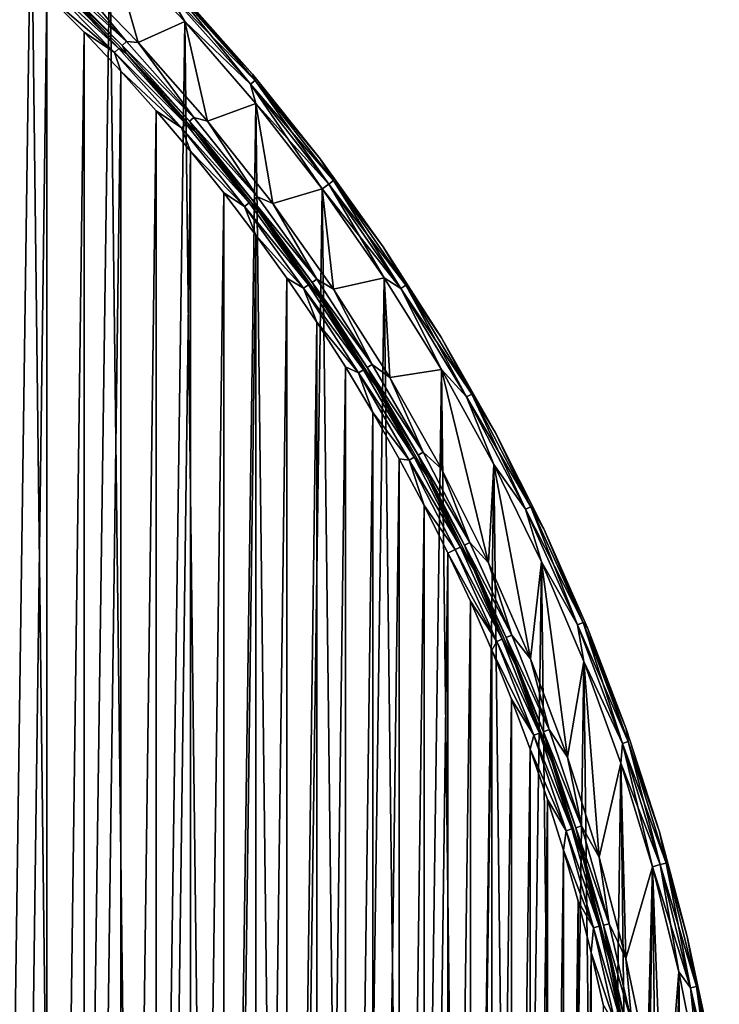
# Model space of a CAD drawing. Header units: millimetres. Extents: x -65 to 65, y -68 to 87.
# Tile 193 of 196: x 43 to 64, y 36 to 66. Entities that reach past the tile are written whole.
import ezdxf

# ---------------------------------------------------------------- set-up
doc = ezdxf.new("R2010")
doc.units = ezdxf.units.MM
doc.header["$LTSCALE"] = 65.185185
for name, color, linetype in [('538', 7, 'CONTINUOUS'), ('539', 7, 'CONTINUOUS'), ('680', 7, 'CONTINUOUS'), ('681', 7, 'CONTINUOUS'), ('682', 7, 'CONTINUOUS'), ('685', 7, 'CONTINUOUS'), ('686', 7, 'CONTINUOUS'), ('700', 7, 'CONTINUOUS'), ('701', 7, 'CONTINUOUS')]:
    doc.layers.add(name, color=color, linetype=linetype)

msp = doc.modelspace()

# ---------------------------------------------------------------- linework, layer by layer
at = {"layer": '538', "linetype": 'CONTINUOUS'}
for points in [[(43.989, 67.6, 75), (45.376, 68.34, 75), (46.251, 65.277, 75), (43.989, 67.6, 75)], [(45.376, 68.34, 75), (47.693, 65.924, 75), (46.251, 65.277, 75), (45.376, 68.34, 75)], [(46.251, 65.277, 75), (47.693, 65.924, 75), (48.391, 62.84, 75), (46.251, 65.277, 75)], [(47.693, 65.924, 75), (49.881, 63.392, 75), (48.391, 62.84, 75), (47.693, 65.924, 75)], [(48.391, 62.84, 75), (49.881, 63.392, 75), (50.402, 60.297, 75), (48.391, 62.84, 75)], [(49.881, 63.392, 75), (51.935, 60.749, 75), (50.402, 60.297, 75), (49.881, 63.392, 75)], [(50.402, 60.297, 75), (51.935, 60.749, 75), (52.28, 57.654, 75), (50.402, 60.297, 75)], [(51.935, 60.749, 75), (53.849, 58.003, 75), (52.28, 57.654, 75), (51.935, 60.749, 75)], [(52.28, 57.654, 75), (53.849, 58.003, 75), (54.02, 54.917, 75), (52.28, 57.654, 75)], [(53.849, 58.003, 75), (55.619, 55.162, 75), (54.02, 54.917, 75), (53.849, 58.003, 75)], [(54.02, 54.917, 75), (55.619, 55.162, 75), (55.616, 52.095, 75), (54.02, 54.917, 75)], [(55.616, 52.095, 75), (55.619, 55.162, 75), (57.065, 49.194, 75), (55.616, 52.095, 75)], [(55.619, 55.162, 75), (57.238, 52.233, 75), (57.065, 49.194, 75), (55.619, 55.162, 75)], [(57.065, 49.194, 75), (57.238, 52.233, 75), (58.363, 46.222, 75), (57.065, 49.194, 75)], [(57.238, 52.233, 75), (58.703, 49.224, 75), (58.363, 46.222, 75), (57.238, 52.233, 75)], [(58.363, 46.222, 75), (58.703, 49.224, 75), (59.506, 43.188, 75), (58.363, 46.222, 75)], [(58.703, 49.224, 75), (60.011, 46.142, 75), (59.506, 43.188, 75), (58.703, 49.224, 75)], [(59.506, 43.188, 75), (60.011, 46.142, 75), (60.492, 40.099, 75), (59.506, 43.188, 75)], [(60.011, 46.142, 75), (61.156, 42.998, 75), (60.492, 40.099, 75), (60.011, 46.142, 75)], [(60.492, 40.099, 75), (61.156, 42.998, 75), (61.317, 36.963, 75), (60.492, 40.099, 75)], [(61.156, 42.998, 75), (62.137, 39.797, 75), (61.317, 36.963, 75), (61.156, 42.998, 75)], [(61.317, 36.963, 75), (62.137, 39.797, 75), (61.98, 33.789, 75), (61.317, 36.963, 75)], [(61.98, 33.789, 75), (62.137, 39.797, 75), (62.479, 30.585, 75), (61.98, 33.789, 75)], [(62.137, 39.797, 75), (62.951, 36.551, 75), (62.479, 30.585, 75), (62.137, 39.797, 75)], [(62.479, 30.585, 75), (62.951, 36.551, 75), (62.812, 27.36, 75), (62.479, 30.585, 75)], [(62.812, 27.36, 75), (62.951, 36.551, 75), (62.979, 24.121, 75), (62.812, 27.36, 75)], [(62.951, 36.551, 75), (63.595, 33.266, 75), (62.979, 24.121, 75), (62.951, 36.551, 75)]]:
    msp.add_3dface(points, dxfattribs=at)
at = {"layer": '539', "linetype": 'CONTINUOUS'}
for points in [[(42.937, 70.632, 87.5), (40.382, 72.795, 87.5), (41.578, -26.81, 87.5), (42.937, 70.632, 87.5)], [(44.08, -24.587, 87.5), (42.937, 70.632, 87.5), (41.578, -26.81, 87.5), (44.08, -24.587, 87.5)], [(45.376, 68.34, 87.5), (42.937, 70.632, 87.5), (44.08, -24.587, 87.5), (45.376, 68.34, 87.5)], [(46.463, -22.237, 87.5), (45.376, 68.34, 87.5), (44.08, -24.587, 87.5), (46.463, -22.237, 87.5)], [(47.693, 65.924, 87.5), (45.376, 68.34, 87.5), (46.463, -22.237, 87.5), (47.693, 65.924, 87.5)], [(48.722, -19.767, 87.5), (47.693, 65.924, 87.5), (46.463, -22.237, 87.5), (48.722, -19.767, 87.5)], [(49.881, 63.392, 87.5), (47.693, 65.924, 87.5), (48.722, -19.767, 87.5), (49.881, 63.392, 87.5)], [(50.848, -17.182, 87.5), (49.881, 63.392, 87.5), (48.722, -19.767, 87.5), (50.848, -17.182, 87.5)], [(51.935, 60.749, 87.5), (49.881, 63.392, 87.5), (50.848, -17.182, 87.5), (51.935, 60.749, 87.5)], [(52.839, -14.491, 87.5), (51.935, 60.749, 87.5), (50.848, -17.182, 87.5), (52.839, -14.491, 87.5)], [(53.849, 58.003, 87.5), (51.935, 60.749, 87.5), (52.839, -14.491, 87.5), (53.849, 58.003, 87.5)], [(54.686, -11.7, 87.5), (53.849, 58.003, 87.5), (52.839, -14.491, 87.5), (54.686, -11.7, 87.5)], [(55.619, 55.162, 87.5), (53.849, 58.003, 87.5), (54.686, -11.7, 87.5), (55.619, 55.162, 87.5)], [(56.387, -8.817, 87.5), (55.619, 55.162, 87.5), (54.686, -11.7, 87.5), (56.387, -8.817, 87.5)], [(57.238, 52.233, 87.5), (55.619, 55.162, 87.5), (56.387, -8.817, 87.5), (57.238, 52.233, 87.5)], [(57.936, -5.85, 87.5), (57.238, 52.233, 87.5), (56.387, -8.817, 87.5), (57.936, -5.85, 87.5)], [(58.703, 49.224, 87.5), (57.238, 52.233, 87.5), (57.936, -5.85, 87.5), (58.703, 49.224, 87.5)], [(59.328, -2.806, 87.5), (58.703, 49.224, 87.5), (57.936, -5.85, 87.5), (59.328, -2.806, 87.5)], [(60.011, 46.142, 87.5), (58.703, 49.224, 87.5), (59.328, -2.806, 87.5), (60.011, 46.142, 87.5)], [(60.561, 0.305, 87.5), (60.011, 46.142, 87.5), (59.328, -2.806, 87.5), (60.561, 0.305, 87.5)], [(61.156, 42.998, 87.5), (60.011, 46.142, 87.5), (60.561, 0.305, 87.5), (61.156, 42.998, 87.5)], [(61.631, 3.477, 87.5), (61.156, 42.998, 87.5), (60.561, 0.305, 87.5), (61.631, 3.477, 87.5)], [(62.137, 39.797, 87.5), (61.156, 42.998, 87.5), (61.631, 3.477, 87.5), (62.137, 39.797, 87.5)], [(62.535, 6.7, 87.5), (62.137, 39.797, 87.5), (61.631, 3.477, 87.5), (62.535, 6.7, 87.5)], [(62.951, 36.551, 87.5), (62.137, 39.797, 87.5), (62.535, 6.7, 87.5), (62.951, 36.551, 87.5)], [(63.27, 9.965, 87.5), (62.951, 36.551, 87.5), (62.535, 6.7, 87.5), (63.27, 9.965, 87.5)], [(63.595, 33.266, 87.5), (62.951, 36.551, 87.5), (63.27, 9.965, 87.5), (63.595, 33.266, 87.5)]]:
    msp.add_3dface(points, dxfattribs=at)
at = {"layer": '680', "linetype": 'CONTINUOUS'}
for points in [[(43.425, 66.753, 85), (42.237, -22.887, 85), (42.237, 67.887, 85), (43.425, 66.753, 85)], [(43.425, -21.753, 85), (42.237, -22.887, 85), (43.425, 66.753, 85), (43.425, -21.753, 85)], [(44.582, 65.587, 85), (43.425, -21.753, 85), (43.425, 66.753, 85), (44.582, 65.587, 85)], [(44.582, -20.587, 85), (43.425, -21.753, 85), (44.582, 65.587, 85), (44.582, -20.587, 85)], [(45.708, 64.391, 85), (44.582, -20.587, 85), (44.582, 65.587, 85), (45.708, 64.391, 85)], [(45.708, -19.391, 85), (44.582, -20.587, 85), (45.708, 64.391, 85), (45.708, -19.391, 85)], [(46.801, 63.165, 85), (45.708, -19.391, 85), (45.708, 64.391, 85), (46.801, 63.165, 85)], [(46.801, -18.165, 85), (45.708, -19.391, 85), (46.801, 63.165, 85), (46.801, -18.165, 85)], [(47.862, 61.911, 85), (46.801, -18.165, 85), (46.801, 63.165, 85), (47.862, 61.911, 85)], [(47.862, -16.911, 85), (46.801, -18.165, 85), (47.862, 61.911, 85), (47.862, -16.911, 85)], [(48.889, 60.629, 85), (47.862, -16.911, 85), (47.862, 61.911, 85), (48.889, 60.629, 85)], [(48.889, -15.629, 85), (47.862, -16.911, 85), (48.889, 60.629, 85), (48.889, -15.629, 85)], [(49.882, 59.321, 85), (48.889, -15.629, 85), (48.889, 60.629, 85), (49.882, 59.321, 85)], [(49.882, -14.321, 85), (48.889, -15.629, 85), (49.882, 59.321, 85), (49.882, -14.321, 85)], [(50.84, 57.986, 85), (49.882, -14.321, 85), (49.882, 59.321, 85), (50.84, 57.986, 85)], [(50.84, -12.986, 85), (49.882, -14.321, 85), (50.84, 57.986, 85), (50.84, -12.986, 85)], [(51.762, 56.627, 85), (50.84, -12.986, 85), (50.84, 57.986, 85), (51.762, 56.627, 85)], [(51.763, -11.627, 85), (50.84, -12.986, 85), (51.762, 56.627, 85), (51.763, -11.627, 85)], [(52.648, 55.244, 85), (51.763, -11.627, 85), (51.762, 56.627, 85), (52.648, 55.244, 85)], [(52.648, -10.244, 85), (51.763, -11.627, 85), (52.648, 55.244, 85), (52.648, -10.244, 85)], [(53.497, 53.837, 85), (52.648, -10.244, 85), (52.648, 55.244, 85), (53.497, 53.837, 85)], [(53.497, -8.837, 85), (52.648, -10.244, 85), (53.497, 53.837, 85), (53.497, -8.837, 85)], [(54.309, 52.409, 85), (53.497, -8.837, 85), (53.497, 53.837, 85), (54.309, 52.409, 85)], [(54.309, -7.409, 85), (53.497, -8.837, 85), (54.309, 52.409, 85), (54.309, -7.409, 85)], [(55.082, 50.96, 85), (54.309, -7.409, 85), (54.309, 52.409, 85), (55.082, 50.96, 85)], [(55.082, -5.96, 85), (54.309, -7.409, 85), (55.082, 50.96, 85), (55.082, -5.96, 85)], [(55.817, 49.491, 85), (55.082, -5.96, 85), (55.082, 50.96, 85), (55.817, 49.491, 85)], [(55.817, -4.491, 85), (55.082, -5.96, 85), (55.817, 49.491, 85), (55.817, -4.491, 85)], [(56.512, 48.003, 85), (55.817, -4.491, 85), (55.817, 49.491, 85), (56.512, 48.003, 85)], [(56.512, -3.003, 85), (55.817, -4.491, 85), (56.512, 48.003, 85), (56.512, -3.003, 85)], [(57.168, 46.497, 85), (56.512, -3.003, 85), (56.512, 48.003, 85), (57.168, 46.497, 85)], [(57.168, -1.497, 85), (56.512, -3.003, 85), (57.168, 46.497, 85), (57.168, -1.497, 85)], [(57.784, 44.974, 85), (57.168, -1.497, 85), (57.168, 46.497, 85), (57.784, 44.974, 85)], [(57.784, 0.026, 85), (57.168, -1.497, 85), (57.784, 44.974, 85), (57.784, 0.026, 85)], [(58.359, 43.435, 85), (57.784, 0.026, 85), (57.784, 44.974, 85), (58.359, 43.435, 85)], [(58.359, 1.565, 85), (57.784, 0.026, 85), (58.359, 43.435, 85), (58.359, 1.565, 85)], [(58.893, 41.882, 85), (58.359, 1.565, 85), (58.359, 43.435, 85), (58.893, 41.882, 85)], [(58.893, 3.118, 85), (58.359, 1.565, 85), (58.893, 41.882, 85), (58.893, 3.118, 85)], [(59.385, 40.315, 85), (58.893, 3.118, 85), (58.893, 41.882, 85), (59.385, 40.315, 85)], [(59.386, 4.685, 85), (58.893, 3.118, 85), (59.385, 40.315, 85), (59.386, 4.685, 85)], [(59.837, 38.735, 85), (59.386, 4.685, 85), (59.385, 40.315, 85), (59.837, 38.735, 85)], [(59.837, 6.265, 85), (59.386, 4.685, 85), (59.837, 38.735, 85), (59.837, 6.265, 85)], [(60.246, 37.144, 85), (59.837, 6.265, 85), (59.837, 38.735, 85), (60.246, 37.144, 85)], [(60.246, 7.856, 85), (59.837, 6.265, 85), (60.246, 37.144, 85), (60.246, 7.856, 85)], [(60.613, 35.543, 85), (60.246, 7.856, 85), (60.246, 37.144, 85), (60.613, 35.543, 85)]]:
    msp.add_3dface(points, dxfattribs=at)
at = {"layer": '681', "linetype": 'CONTINUOUS'}
for points in [[(47.567, 66.798, 87), (49.783, 64.293, 87), (47.567, 66.798, 75.5), (47.567, 66.798, 87)], [(47.567, 66.798, 75.5), (49.783, 64.293, 87), (49.783, 64.293, 75.5), (47.567, 66.798, 75.5)], [(49.783, 64.293, 87), (51.867, 61.676, 87), (49.783, 64.293, 75.5), (49.783, 64.293, 87)], [(49.783, 64.293, 75.5), (51.867, 61.676, 87), (51.867, 61.676, 75.5), (49.783, 64.293, 75.5)], [(51.867, 61.676, 87), (53.814, 58.956, 87), (51.867, 61.676, 75.5), (51.867, 61.676, 87)], [(51.867, 61.676, 75.5), (53.814, 58.956, 87), (53.814, 58.956, 75.5), (51.867, 61.676, 75.5)], [(53.814, 58.956, 87), (55.618, 56.14, 87), (53.814, 58.956, 75.5), (53.814, 58.956, 87)], [(53.814, 58.956, 75.5), (55.618, 56.14, 87), (55.618, 56.14, 75.5), (53.814, 58.956, 75.5)], [(55.618, 56.14, 87), (57.275, 53.234, 87), (55.618, 56.14, 75.5), (55.618, 56.14, 87)], [(55.618, 56.14, 75.5), (57.275, 53.234, 87), (57.275, 53.234, 75.5), (55.618, 56.14, 75.5)], [(57.275, 53.234, 87), (58.78, 50.247, 87), (57.275, 53.234, 75.5), (57.275, 53.234, 87)], [(57.275, 53.234, 75.5), (58.78, 50.247, 87), (58.78, 50.247, 75.5), (57.275, 53.234, 75.5)], [(58.78, 50.247, 87), (60.13, 47.186, 87), (58.78, 50.247, 75.5), (58.78, 50.247, 87)], [(58.78, 50.247, 75.5), (60.13, 47.186, 87), (60.13, 47.186, 75.5), (58.78, 50.247, 75.5)], [(60.13, 47.186, 87), (61.32, 44.06, 87), (60.13, 47.186, 75.5), (60.13, 47.186, 87)], [(60.13, 47.186, 75.5), (61.32, 44.06, 87), (61.32, 44.06, 75.5), (60.13, 47.186, 75.5)], [(61.32, 44.06, 87), (62.348, 40.877, 87), (61.32, 44.06, 75.5), (61.32, 44.06, 87)], [(61.32, 44.06, 75.5), (62.348, 40.877, 87), (62.348, 40.877, 75.5), (61.32, 44.06, 75.5)], [(62.348, 40.877, 87), (63.211, 37.645, 87), (62.348, 40.877, 75.5), (62.348, 40.877, 87)], [(62.348, 40.877, 75.5), (63.211, 37.645, 87), (63.211, 37.645, 75.5), (62.348, 40.877, 75.5)], [(63.211, 37.645, 87), (63.906, 34.374, 87), (63.211, 37.645, 75.5), (63.211, 37.645, 87)], [(63.211, 37.645, 75.5), (63.906, 34.374, 87), (63.906, 34.374, 75.5), (63.211, 37.645, 75.5)]]:
    msp.add_3dface(points, dxfattribs=at)
at = {"layer": '682', "linetype": 'CONTINUOUS'}
for points in [[(45.884, 64.937, 84.5), (43.64, 67.242, 84.5), (45.884, 64.937, 75.5), (45.884, 64.937, 84.5)], [(45.884, 64.937, 75.5), (43.64, 67.242, 84.5), (43.64, 67.242, 75.5), (45.884, 64.937, 75.5)], [(48.007, 62.52, 84.5), (45.884, 64.937, 84.5), (48.007, 62.52, 75.5), (48.007, 62.52, 84.5)], [(48.007, 62.52, 75.5), (45.884, 64.937, 84.5), (45.884, 64.937, 75.5), (48.007, 62.52, 75.5)], [(50.002, 59.997, 84.5), (48.007, 62.52, 84.5), (50.002, 59.997, 75.5), (50.002, 59.997, 84.5)], [(50.002, 59.997, 75.5), (48.007, 62.52, 84.5), (48.007, 62.52, 75.5), (50.002, 59.997, 75.5)], [(51.865, 57.375, 84.5), (50.002, 59.997, 84.5), (51.865, 57.375, 75.5), (51.865, 57.375, 84.5)], [(51.865, 57.375, 75.5), (50.002, 59.997, 84.5), (50.002, 59.997, 75.5), (51.865, 57.375, 75.5)], [(53.591, 54.66, 84.5), (51.865, 57.375, 84.5), (53.591, 54.66, 75.5), (53.591, 54.66, 84.5)], [(53.591, 54.66, 75.5), (51.865, 57.375, 84.5), (51.865, 57.375, 75.5), (53.591, 54.66, 75.5)], [(55.175, 51.86, 84.5), (53.591, 54.66, 84.5), (55.175, 51.86, 75.5), (55.175, 51.86, 84.5)], [(55.175, 51.86, 75.5), (53.591, 54.66, 84.5), (53.591, 54.66, 75.5), (55.175, 51.86, 75.5)], [(56.612, 48.982, 84.5), (55.175, 51.86, 84.5), (56.612, 48.982, 75.5), (56.612, 48.982, 84.5)], [(56.612, 48.982, 75.5), (55.175, 51.86, 84.5), (55.175, 51.86, 75.5), (56.612, 48.982, 75.5)], [(57.9, 46.034, 84.5), (56.612, 48.982, 84.5), (57.9, 46.034, 75.5), (57.9, 46.034, 84.5)], [(57.9, 46.034, 75.5), (56.612, 48.982, 84.5), (56.612, 48.982, 75.5), (57.9, 46.034, 75.5)], [(59.034, 43.024, 84.5), (57.9, 46.034, 84.5), (59.034, 43.024, 75.5), (59.034, 43.024, 84.5)], [(59.034, 43.024, 75.5), (57.9, 46.034, 84.5), (57.9, 46.034, 75.5), (59.034, 43.024, 75.5)], [(60.012, 39.959, 84.5), (59.034, 43.024, 84.5), (60.012, 39.959, 75.5), (60.012, 39.959, 84.5)], [(60.012, 39.959, 75.5), (59.034, 43.024, 84.5), (59.034, 43.024, 75.5), (60.012, 39.959, 75.5)], [(60.831, 36.848, 84.5), (60.012, 39.959, 84.5), (60.831, 36.848, 75.5), (60.831, 36.848, 84.5)], [(60.831, 36.848, 75.5), (60.012, 39.959, 84.5), (60.012, 39.959, 75.5), (60.831, 36.848, 75.5)], [(61.488, 33.699, 84.5), (60.831, 36.848, 84.5), (61.488, 33.699, 75.5), (61.488, 33.699, 84.5)], [(61.488, 33.699, 75.5), (60.831, 36.848, 84.5), (60.831, 36.848, 75.5), (61.488, 33.699, 75.5)]]:
    msp.add_3dface(points, dxfattribs=at)
at = {"layer": '685', "linetype": 'CONTINUOUS'}
for points in [[(45.376, 68.34, 87.5), (47.693, 65.924, 87.5), (47.116, 66.914, 87.433), (45.376, 68.34, 87.5)], [(47.116, 66.914, 87.433), (49.717, 63.982, 87.433), (47.249, 67.04, 87.25), (47.116, 66.914, 87.433)], [(47.567, 66.798, 87), (47.249, 67.04, 87.25), (49.858, 64.099, 87.25), (47.567, 66.798, 87)], [(47.249, 67.04, 87.25), (49.717, 63.982, 87.433), (49.858, 64.099, 87.25), (47.249, 67.04, 87.25)], [(47.116, 66.914, 87.433), (47.693, 65.924, 87.5), (49.717, 63.982, 87.433), (47.116, 66.914, 87.433)], [(49.783, 64.293, 87), (47.567, 66.798, 87), (49.858, 64.099, 87.25), (49.783, 64.293, 87)], [(47.693, 65.924, 87.5), (49.881, 63.392, 87.5), (49.717, 63.982, 87.433), (47.693, 65.924, 87.5)], [(51.867, 61.676, 87), (49.783, 64.293, 87), (49.858, 64.099, 87.25), (51.867, 61.676, 87)], [(49.717, 63.982, 87.433), (52.136, 60.897, 87.433), (49.858, 64.099, 87.25), (49.717, 63.982, 87.433)], [(49.881, 63.392, 87.5), (51.935, 60.749, 87.5), (49.717, 63.982, 87.433), (49.881, 63.392, 87.5)], [(49.717, 63.982, 87.433), (51.935, 60.749, 87.5), (52.136, 60.897, 87.433), (49.717, 63.982, 87.433)], [(51.867, 61.676, 87), (49.858, 64.099, 87.25), (52.284, 61.006, 87.25), (51.867, 61.676, 87)], [(49.858, 64.099, 87.25), (52.136, 60.897, 87.433), (52.284, 61.006, 87.25), (49.858, 64.099, 87.25)], [(53.814, 58.956, 87), (51.867, 61.676, 87), (52.284, 61.006, 87.25), (53.814, 58.956, 87)], [(51.935, 60.749, 87.5), (53.849, 58.003, 87.5), (52.136, 60.897, 87.433), (51.935, 60.749, 87.5)], [(52.136, 60.897, 87.433), (54.364, 57.672, 87.433), (52.284, 61.006, 87.25), (52.136, 60.897, 87.433)], [(52.136, 60.897, 87.433), (53.849, 58.003, 87.5), (54.364, 57.672, 87.433), (52.136, 60.897, 87.433)], [(53.814, 58.956, 87), (52.284, 61.006, 87.25), (54.518, 57.771, 87.25), (53.814, 58.956, 87)], [(52.284, 61.006, 87.25), (54.364, 57.672, 87.433), (54.518, 57.771, 87.25), (52.284, 61.006, 87.25)], [(55.618, 56.14, 87), (53.814, 58.956, 87), (54.518, 57.771, 87.25), (55.618, 56.14, 87)], [(53.849, 58.003, 87.5), (55.619, 55.162, 87.5), (54.364, 57.672, 87.433), (53.849, 58.003, 87.5)], [(54.364, 57.672, 87.433), (56.393, 54.318, 87.433), (54.518, 57.771, 87.25), (54.364, 57.672, 87.433)], [(54.364, 57.672, 87.433), (55.619, 55.162, 87.5), (56.393, 54.318, 87.433), (54.364, 57.672, 87.433)], [(55.618, 56.14, 87), (54.518, 57.771, 87.25), (56.553, 54.408, 87.25), (55.618, 56.14, 87)], [(54.518, 57.771, 87.25), (56.393, 54.318, 87.433), (56.553, 54.408, 87.25), (54.518, 57.771, 87.25)], [(57.275, 53.234, 87), (55.618, 56.14, 87), (56.553, 54.408, 87.25), (57.275, 53.234, 87)], [(55.619, 55.162, 87.5), (57.238, 52.233, 87.5), (56.393, 54.318, 87.433), (55.619, 55.162, 87.5)], [(56.393, 54.318, 87.433), (58.215, 50.847, 87.433), (56.553, 54.408, 87.25), (56.393, 54.318, 87.433)], [(56.393, 54.318, 87.433), (57.238, 52.233, 87.5), (58.215, 50.847, 87.433), (56.393, 54.318, 87.433)], [(57.275, 53.234, 87), (56.553, 54.408, 87.25), (58.38, 50.927, 87.25), (57.275, 53.234, 87)], [(56.553, 54.408, 87.25), (58.215, 50.847, 87.433), (58.38, 50.927, 87.25), (56.553, 54.408, 87.25)], [(58.78, 50.247, 87), (57.275, 53.234, 87), (58.38, 50.927, 87.25), (58.78, 50.247, 87)], [(57.238, 52.233, 87.5), (58.703, 49.224, 87.5), (58.215, 50.847, 87.433), (57.238, 52.233, 87.5)], [(58.215, 50.847, 87.433), (59.824, 47.272, 87.433), (58.38, 50.927, 87.25), (58.215, 50.847, 87.433)], [(58.215, 50.847, 87.433), (58.703, 49.224, 87.5), (59.824, 47.272, 87.433), (58.215, 50.847, 87.433)], [(58.78, 50.247, 87), (58.38, 50.927, 87.25), (59.993, 47.343, 87.25), (58.78, 50.247, 87)], [(58.38, 50.927, 87.25), (59.824, 47.272, 87.433), (59.993, 47.343, 87.25), (58.38, 50.927, 87.25)], [(60.13, 47.186, 87), (58.78, 50.247, 87), (59.993, 47.343, 87.25), (60.13, 47.186, 87)], [(58.703, 49.224, 87.5), (60.011, 46.142, 87.5), (59.824, 47.272, 87.433), (58.703, 49.224, 87.5)], [(59.824, 47.272, 87.433), (61.213, 43.607, 87.433), (59.993, 47.343, 87.25), (59.824, 47.272, 87.433)], [(59.824, 47.272, 87.433), (60.011, 46.142, 87.5), (61.213, 43.607, 87.433), (59.824, 47.272, 87.433)], [(60.13, 47.186, 87), (59.993, 47.343, 87.25), (61.386, 43.667, 87.25), (60.13, 47.186, 87)], [(59.993, 47.343, 87.25), (61.213, 43.607, 87.433), (61.386, 43.667, 87.25), (59.993, 47.343, 87.25)], [(61.32, 44.06, 87), (60.13, 47.186, 87), (61.386, 43.667, 87.25), (61.32, 44.06, 87)], [(60.011, 46.142, 87.5), (61.156, 42.998, 87.5), (61.213, 43.607, 87.433), (60.011, 46.142, 87.5)], [(62.348, 40.877, 87), (61.32, 44.06, 87), (61.386, 43.667, 87.25), (62.348, 40.877, 87)], [(61.156, 42.998, 87.5), (62.137, 39.797, 87.5), (61.213, 43.607, 87.433), (61.156, 42.998, 87.5)], [(61.213, 43.607, 87.433), (62.378, 39.864, 87.433), (61.386, 43.667, 87.25), (61.213, 43.607, 87.433)], [(61.213, 43.607, 87.433), (62.137, 39.797, 87.5), (62.378, 39.864, 87.433), (61.213, 43.607, 87.433)], [(62.348, 40.877, 87), (61.386, 43.667, 87.25), (62.555, 39.913, 87.25), (62.348, 40.877, 87)], [(61.386, 43.667, 87.25), (62.378, 39.864, 87.433), (62.555, 39.913, 87.25), (61.386, 43.667, 87.25)], [(63.211, 37.645, 87), (62.348, 40.877, 87), (62.555, 39.913, 87.25), (63.211, 37.645, 87)], [(62.137, 39.797, 87.5), (62.951, 36.551, 87.5), (62.378, 39.864, 87.433), (62.137, 39.797, 87.5)], [(62.378, 39.864, 87.433), (63.314, 36.058, 87.433), (62.555, 39.913, 87.25), (62.378, 39.864, 87.433)], [(62.378, 39.864, 87.433), (62.951, 36.551, 87.5), (63.314, 36.058, 87.433), (62.378, 39.864, 87.433)], [(63.211, 37.645, 87), (62.555, 39.913, 87.25), (63.494, 36.096, 87.25), (63.211, 37.645, 87)], [(62.555, 39.913, 87.25), (63.314, 36.058, 87.433), (63.494, 36.096, 87.25), (62.555, 39.913, 87.25)], [(63.906, 34.374, 87), (63.211, 37.645, 87), (63.494, 36.096, 87.25), (63.906, 34.374, 87)], [(62.951, 36.551, 87.5), (63.595, 33.266, 87.5), (63.314, 36.058, 87.433), (62.951, 36.551, 87.5)], [(63.314, 36.058, 87.433), (64.019, 32.202, 87.433), (63.494, 36.096, 87.25), (63.314, 36.058, 87.433)], [(63.314, 36.058, 87.433), (63.595, 33.266, 87.5), (64.019, 32.202, 87.433), (63.314, 36.058, 87.433)], [(63.906, 34.374, 87), (63.494, 36.096, 87.25), (64.2, 32.229, 87.25), (63.906, 34.374, 87)], [(63.494, 36.096, 87.25), (64.019, 32.202, 87.433), (64.2, 32.229, 87.25), (63.494, 36.096, 87.25)]]:
    msp.add_3dface(points, dxfattribs=at)
at = {"layer": '686', "linetype": 'CONTINUOUS'}
for points in [[(47.693, 65.924, 75), (45.376, 68.34, 75), (47.116, 66.914, 75.067), (47.693, 65.924, 75)], [(47.25, 67.04, 75.25), (49.858, 64.099, 75.25), (47.116, 66.914, 75.067), (47.25, 67.04, 75.25)], [(47.567, 66.798, 75.5), (49.783, 64.293, 75.5), (47.25, 67.04, 75.25), (47.567, 66.798, 75.5)], [(47.25, 67.04, 75.25), (49.783, 64.293, 75.5), (49.858, 64.099, 75.25), (47.25, 67.04, 75.25)], [(47.693, 65.924, 75), (47.116, 66.914, 75.067), (49.718, 63.982, 75.067), (47.693, 65.924, 75)], [(47.116, 66.914, 75.067), (49.858, 64.099, 75.25), (49.718, 63.982, 75.067), (47.116, 66.914, 75.067)], [(49.881, 63.392, 75), (47.693, 65.924, 75), (49.718, 63.982, 75.067), (49.881, 63.392, 75)], [(49.783, 64.293, 75.5), (51.867, 61.676, 75.5), (49.858, 64.099, 75.25), (49.783, 64.293, 75.5)], [(49.858, 64.099, 75.25), (52.284, 61.006, 75.25), (49.718, 63.982, 75.067), (49.858, 64.099, 75.25)], [(49.881, 63.392, 75), (49.718, 63.982, 75.067), (52.137, 60.897, 75.067), (49.881, 63.392, 75)], [(49.718, 63.982, 75.067), (52.284, 61.006, 75.25), (52.137, 60.897, 75.067), (49.718, 63.982, 75.067)], [(49.858, 64.099, 75.25), (51.867, 61.676, 75.5), (52.284, 61.006, 75.25), (49.858, 64.099, 75.25)], [(51.935, 60.749, 75), (49.881, 63.392, 75), (52.137, 60.897, 75.067), (51.935, 60.749, 75)], [(51.867, 61.676, 75.5), (53.814, 58.956, 75.5), (52.284, 61.006, 75.25), (51.867, 61.676, 75.5)], [(51.935, 60.749, 75), (52.137, 60.897, 75.067), (54.364, 57.672, 75.067), (51.935, 60.749, 75)], [(52.284, 61.006, 75.25), (54.518, 57.771, 75.25), (52.137, 60.897, 75.067), (52.284, 61.006, 75.25)], [(52.137, 60.897, 75.067), (54.518, 57.771, 75.25), (54.364, 57.672, 75.067), (52.137, 60.897, 75.067)], [(52.284, 61.006, 75.25), (53.814, 58.956, 75.5), (54.518, 57.771, 75.25), (52.284, 61.006, 75.25)], [(53.849, 58.003, 75), (51.935, 60.749, 75), (54.364, 57.672, 75.067), (53.849, 58.003, 75)], [(53.814, 58.956, 75.5), (55.618, 56.14, 75.5), (54.518, 57.771, 75.25), (53.814, 58.956, 75.5)], [(55.619, 55.162, 75), (53.849, 58.003, 75), (54.364, 57.672, 75.067), (55.619, 55.162, 75)], [(54.518, 57.771, 75.25), (56.553, 54.408, 75.25), (54.364, 57.672, 75.067), (54.518, 57.771, 75.25)], [(55.619, 55.162, 75), (54.364, 57.672, 75.067), (56.393, 54.318, 75.067), (55.619, 55.162, 75)], [(54.364, 57.672, 75.067), (56.553, 54.408, 75.25), (56.393, 54.318, 75.067), (54.364, 57.672, 75.067)], [(54.518, 57.771, 75.25), (55.618, 56.14, 75.5), (56.553, 54.408, 75.25), (54.518, 57.771, 75.25)], [(55.618, 56.14, 75.5), (57.275, 53.234, 75.5), (56.553, 54.408, 75.25), (55.618, 56.14, 75.5)], [(57.238, 52.233, 75), (55.619, 55.162, 75), (56.393, 54.318, 75.067), (57.238, 52.233, 75)], [(56.553, 54.408, 75.25), (58.38, 50.927, 75.25), (56.393, 54.318, 75.067), (56.553, 54.408, 75.25)], [(57.238, 52.233, 75), (56.393, 54.318, 75.067), (58.215, 50.847, 75.067), (57.238, 52.233, 75)], [(56.393, 54.318, 75.067), (58.38, 50.927, 75.25), (58.215, 50.847, 75.067), (56.393, 54.318, 75.067)], [(56.553, 54.408, 75.25), (57.275, 53.234, 75.5), (58.38, 50.927, 75.25), (56.553, 54.408, 75.25)], [(57.275, 53.234, 75.5), (58.78, 50.247, 75.5), (58.38, 50.927, 75.25), (57.275, 53.234, 75.5)], [(58.703, 49.224, 75), (57.238, 52.233, 75), (58.215, 50.847, 75.067), (58.703, 49.224, 75)], [(58.38, 50.927, 75.25), (59.993, 47.343, 75.25), (58.215, 50.847, 75.067), (58.38, 50.927, 75.25)], [(58.703, 49.224, 75), (58.215, 50.847, 75.067), (59.824, 47.273, 75.067), (58.703, 49.224, 75)], [(58.215, 50.847, 75.067), (59.993, 47.343, 75.25), (59.824, 47.273, 75.067), (58.215, 50.847, 75.067)], [(58.38, 50.927, 75.25), (58.78, 50.247, 75.5), (59.993, 47.343, 75.25), (58.38, 50.927, 75.25)], [(58.78, 50.247, 75.5), (60.13, 47.186, 75.5), (59.993, 47.343, 75.25), (58.78, 50.247, 75.5)], [(60.011, 46.142, 75), (58.703, 49.224, 75), (59.824, 47.273, 75.067), (60.011, 46.142, 75)], [(59.993, 47.343, 75.25), (61.386, 43.667, 75.25), (59.824, 47.273, 75.067), (59.993, 47.343, 75.25)], [(60.011, 46.142, 75), (59.824, 47.273, 75.067), (61.213, 43.607, 75.067), (60.011, 46.142, 75)], [(59.824, 47.273, 75.067), (61.386, 43.667, 75.25), (61.213, 43.607, 75.067), (59.824, 47.273, 75.067)], [(60.13, 47.186, 75.5), (61.32, 44.06, 75.5), (59.993, 47.343, 75.25), (60.13, 47.186, 75.5)], [(59.993, 47.343, 75.25), (61.32, 44.06, 75.5), (61.386, 43.667, 75.25), (59.993, 47.343, 75.25)], [(61.156, 42.998, 75), (60.011, 46.142, 75), (61.213, 43.607, 75.067), (61.156, 42.998, 75)], [(61.32, 44.06, 75.5), (62.348, 40.877, 75.5), (61.386, 43.667, 75.25), (61.32, 44.06, 75.5)], [(61.156, 42.998, 75), (61.213, 43.607, 75.067), (62.378, 39.864, 75.067), (61.156, 42.998, 75)], [(61.386, 43.667, 75.25), (62.555, 39.913, 75.25), (61.213, 43.607, 75.067), (61.386, 43.667, 75.25)], [(61.213, 43.607, 75.067), (62.555, 39.913, 75.25), (62.378, 39.864, 75.067), (61.213, 43.607, 75.067)], [(61.386, 43.667, 75.25), (62.348, 40.877, 75.5), (62.555, 39.913, 75.25), (61.386, 43.667, 75.25)], [(62.137, 39.797, 75), (61.156, 42.998, 75), (62.378, 39.864, 75.067), (62.137, 39.797, 75)], [(62.348, 40.877, 75.5), (63.211, 37.645, 75.5), (62.555, 39.913, 75.25), (62.348, 40.877, 75.5)], [(62.137, 39.797, 75), (62.378, 39.864, 75.067), (63.315, 36.058, 75.067), (62.137, 39.797, 75)], [(62.555, 39.913, 75.25), (63.494, 36.096, 75.25), (62.378, 39.864, 75.067), (62.555, 39.913, 75.25)], [(62.378, 39.864, 75.067), (63.494, 36.096, 75.25), (63.315, 36.058, 75.067), (62.378, 39.864, 75.067)], [(62.555, 39.913, 75.25), (63.211, 37.645, 75.5), (63.494, 36.096, 75.25), (62.555, 39.913, 75.25)], [(62.951, 36.551, 75), (62.137, 39.797, 75), (63.315, 36.058, 75.067), (62.951, 36.551, 75)], [(63.211, 37.645, 75.5), (63.906, 34.374, 75.5), (63.494, 36.096, 75.25), (63.211, 37.645, 75.5)], [(63.595, 33.266, 75), (62.951, 36.551, 75), (63.315, 36.058, 75.067), (63.595, 33.266, 75)], [(63.494, 36.096, 75.25), (64.2, 32.229, 75.25), (63.315, 36.058, 75.067), (63.494, 36.096, 75.25)], [(63.595, 33.266, 75), (63.315, 36.058, 75.067), (64.019, 32.202, 75.067), (63.595, 33.266, 75)], [(63.315, 36.058, 75.067), (64.2, 32.229, 75.25), (64.019, 32.202, 75.067), (63.315, 36.058, 75.067)], [(63.494, 36.096, 75.25), (63.906, 34.374, 75.5), (64.2, 32.229, 75.25), (63.494, 36.096, 75.25)]]:
    msp.add_3dface(points, dxfattribs=at)
at = {"layer": '700', "linetype": 'CONTINUOUS'}
for points in [[(45.653, 65.088, 84.75), (43.337, 67.187, 84.933), (43.465, 67.318, 84.75), (45.653, 65.088, 84.75)], [(43.64, 67.242, 84.5), (45.653, 65.088, 84.75), (43.465, 67.318, 84.75), (43.64, 67.242, 84.5)], [(45.519, 64.963, 84.933), (43.425, 66.753, 85), (43.337, 67.187, 84.933), (45.519, 64.963, 84.933)], [(45.519, 64.963, 84.933), (43.337, 67.187, 84.933), (45.653, 65.088, 84.75), (45.519, 64.963, 84.933)], [(43.64, 67.242, 84.5), (45.884, 64.937, 84.5), (45.653, 65.088, 84.75), (43.64, 67.242, 84.5)], [(44.582, 65.587, 85), (43.425, 66.753, 85), (45.519, 64.963, 84.933), (44.582, 65.587, 85)], [(45.708, 64.391, 85), (44.582, 65.587, 85), (45.519, 64.963, 84.933), (45.708, 64.391, 85)], [(47.726, 62.751, 84.75), (45.519, 64.963, 84.933), (45.653, 65.088, 84.75), (47.726, 62.751, 84.75)], [(47.586, 62.633, 84.933), (45.708, 64.391, 85), (45.519, 64.963, 84.933), (47.586, 62.633, 84.933)], [(47.586, 62.633, 84.933), (45.519, 64.963, 84.933), (47.726, 62.751, 84.75), (47.586, 62.633, 84.933)], [(45.884, 64.937, 84.5), (47.726, 62.751, 84.75), (45.653, 65.088, 84.75), (45.884, 64.937, 84.5)], [(45.884, 64.937, 84.5), (48.007, 62.52, 84.5), (47.726, 62.751, 84.75), (45.884, 64.937, 84.5)], [(46.801, 63.165, 85), (45.708, 64.391, 85), (47.586, 62.633, 84.933), (46.801, 63.165, 85)], [(47.862, 61.911, 85), (46.801, 63.165, 85), (47.586, 62.633, 84.933), (47.862, 61.911, 85)], [(49.68, 60.313, 84.75), (47.586, 62.633, 84.933), (47.726, 62.751, 84.75), (49.68, 60.313, 84.75)], [(48.007, 62.52, 84.5), (49.68, 60.313, 84.75), (47.726, 62.751, 84.75), (48.007, 62.52, 84.5)], [(49.534, 60.202, 84.933), (47.862, 61.911, 85), (47.586, 62.633, 84.933), (49.534, 60.202, 84.933)], [(49.534, 60.202, 84.933), (47.586, 62.633, 84.933), (49.68, 60.313, 84.75), (49.534, 60.202, 84.933)], [(48.007, 62.52, 84.5), (50.002, 59.997, 84.5), (49.68, 60.313, 84.75), (48.007, 62.52, 84.5)], [(48.889, 60.629, 85), (47.862, 61.911, 85), (49.534, 60.202, 84.933), (48.889, 60.629, 85)], [(49.882, 59.321, 85), (48.889, 60.629, 85), (49.534, 60.202, 84.933), (49.882, 59.321, 85)], [(51.509, 57.781, 84.75), (49.534, 60.202, 84.933), (49.68, 60.313, 84.75), (51.509, 57.781, 84.75)], [(50.002, 59.997, 84.5), (51.509, 57.781, 84.75), (49.68, 60.313, 84.75), (50.002, 59.997, 84.5)], [(51.358, 57.677, 84.933), (49.882, 59.321, 85), (49.534, 60.202, 84.933), (51.358, 57.677, 84.933)], [(51.358, 57.677, 84.933), (49.534, 60.202, 84.933), (51.509, 57.781, 84.75), (51.358, 57.677, 84.933)], [(50.002, 59.997, 84.5), (51.865, 57.375, 84.5), (51.509, 57.781, 84.75), (50.002, 59.997, 84.5)], [(50.84, 57.986, 85), (49.882, 59.321, 85), (51.358, 57.677, 84.933), (50.84, 57.986, 85)], [(51.762, 56.627, 85), (50.84, 57.986, 85), (51.358, 57.677, 84.933), (51.762, 56.627, 85)], [(53.209, 55.16, 84.75), (51.358, 57.677, 84.933), (51.509, 57.781, 84.75), (53.209, 55.16, 84.75)], [(53.053, 55.064, 84.933), (51.762, 56.627, 85), (51.358, 57.677, 84.933), (53.053, 55.064, 84.933)], [(53.053, 55.064, 84.933), (51.358, 57.677, 84.933), (53.209, 55.16, 84.75), (53.053, 55.064, 84.933)], [(51.865, 57.375, 84.5), (53.209, 55.16, 84.75), (51.509, 57.781, 84.75), (51.865, 57.375, 84.5)], [(51.865, 57.375, 84.5), (53.591, 54.66, 84.5), (53.209, 55.16, 84.75), (51.865, 57.375, 84.5)], [(52.648, 55.244, 85), (51.762, 56.627, 85), (53.053, 55.064, 84.933), (52.648, 55.244, 85)], [(53.497, 53.837, 85), (52.648, 55.244, 85), (53.053, 55.064, 84.933), (53.497, 53.837, 85)], [(54.777, 52.457, 84.75), (53.053, 55.064, 84.933), (53.209, 55.16, 84.75), (54.777, 52.457, 84.75)], [(53.591, 54.66, 84.5), (54.777, 52.457, 84.75), (53.209, 55.16, 84.75), (53.591, 54.66, 84.5)], [(54.616, 52.369, 84.933), (53.497, 53.837, 85), (53.053, 55.064, 84.933), (54.616, 52.369, 84.933)], [(54.616, 52.369, 84.933), (53.053, 55.064, 84.933), (54.777, 52.457, 84.75), (54.616, 52.369, 84.933)], [(53.591, 54.66, 84.5), (55.175, 51.86, 84.5), (54.777, 52.457, 84.75), (53.591, 54.66, 84.5)], [(54.309, 52.409, 85), (53.497, 53.837, 85), (54.616, 52.369, 84.933), (54.309, 52.409, 85)], [(55.082, 50.96, 85), (54.309, 52.409, 85), (54.616, 52.369, 84.933), (55.082, 50.96, 85)], [(56.207, 49.679, 84.75), (54.616, 52.369, 84.933), (54.777, 52.457, 84.75), (56.207, 49.679, 84.75)], [(56.042, 49.6, 84.933), (55.082, 50.96, 85), (54.616, 52.369, 84.933), (56.042, 49.6, 84.933)], [(56.042, 49.6, 84.933), (54.616, 52.369, 84.933), (56.207, 49.679, 84.75), (56.042, 49.6, 84.933)], [(55.175, 51.86, 84.5), (56.207, 49.679, 84.75), (54.777, 52.457, 84.75), (55.175, 51.86, 84.5)], [(55.175, 51.86, 84.5), (56.612, 48.982, 84.5), (56.207, 49.679, 84.75), (55.175, 51.86, 84.5)], [(55.817, 49.491, 85), (55.082, 50.96, 85), (56.042, 49.6, 84.933), (55.817, 49.491, 85)], [(57.496, 46.834, 84.75), (56.042, 49.6, 84.933), (56.207, 49.679, 84.75), (57.496, 46.834, 84.75)], [(56.612, 48.982, 84.5), (57.496, 46.834, 84.75), (56.207, 49.679, 84.75), (56.612, 48.982, 84.5)], [(57.327, 46.762, 84.933), (55.817, 49.491, 85), (56.042, 49.6, 84.933), (57.327, 46.762, 84.933)], [(56.512, 48.003, 85), (55.817, 49.491, 85), (57.327, 46.762, 84.933), (56.512, 48.003, 85)], [(57.327, 46.762, 84.933), (56.042, 49.6, 84.933), (57.496, 46.834, 84.75), (57.327, 46.762, 84.933)], [(56.612, 48.982, 84.5), (57.9, 46.034, 84.5), (57.496, 46.834, 84.75), (56.612, 48.982, 84.5)], [(57.168, 46.497, 85), (56.512, 48.003, 85), (57.327, 46.762, 84.933), (57.168, 46.497, 85)], [(58.469, 43.864, 84.933), (57.168, 46.497, 85), (57.327, 46.762, 84.933), (58.469, 43.864, 84.933)], [(58.641, 43.927, 84.75), (57.327, 46.762, 84.933), (57.496, 46.834, 84.75), (58.641, 43.927, 84.75)], [(58.469, 43.864, 84.933), (57.327, 46.762, 84.933), (58.641, 43.927, 84.75), (58.469, 43.864, 84.933)], [(57.9, 46.034, 84.5), (58.641, 43.927, 84.75), (57.496, 46.834, 84.75), (57.9, 46.034, 84.5)], [(57.784, 44.974, 85), (57.168, 46.497, 85), (58.469, 43.864, 84.933), (57.784, 44.974, 85)], [(57.9, 46.034, 84.5), (59.034, 43.024, 84.5), (58.641, 43.927, 84.75), (57.9, 46.034, 84.5)], [(58.359, 43.435, 85), (57.784, 44.974, 85), (58.469, 43.864, 84.933), (58.359, 43.435, 85)], [(59.465, 40.912, 84.933), (58.359, 43.435, 85), (58.469, 43.864, 84.933), (59.465, 40.912, 84.933)], [(59.64, 40.967, 84.75), (58.469, 43.864, 84.933), (58.641, 43.927, 84.75), (59.64, 40.967, 84.75)], [(59.465, 40.912, 84.933), (58.469, 43.864, 84.933), (59.64, 40.967, 84.75), (59.465, 40.912, 84.933)], [(59.034, 43.024, 84.5), (59.64, 40.967, 84.75), (58.641, 43.927, 84.75), (59.034, 43.024, 84.5)], [(58.893, 41.882, 85), (58.359, 43.435, 85), (59.465, 40.912, 84.933), (58.893, 41.882, 85)], [(59.034, 43.024, 84.5), (60.012, 39.959, 84.5), (59.64, 40.967, 84.75), (59.034, 43.024, 84.5)], [(59.385, 40.315, 85), (58.893, 41.882, 85), (59.465, 40.912, 84.933), (59.385, 40.315, 85)], [(60.311, 37.915, 84.933), (59.385, 40.315, 85), (59.465, 40.912, 84.933), (60.311, 37.915, 84.933)], [(60.489, 37.96, 84.75), (59.465, 40.912, 84.933), (59.64, 40.967, 84.75), (60.489, 37.96, 84.75)], [(60.311, 37.915, 84.933), (59.465, 40.912, 84.933), (60.489, 37.96, 84.75), (60.311, 37.915, 84.933)], [(60.012, 39.959, 84.5), (60.489, 37.96, 84.75), (59.64, 40.967, 84.75), (60.012, 39.959, 84.5)], [(59.837, 38.735, 85), (59.385, 40.315, 85), (60.311, 37.915, 84.933), (59.837, 38.735, 85)], [(60.012, 39.959, 84.5), (60.831, 36.848, 84.5), (60.489, 37.96, 84.75), (60.012, 39.959, 84.5)], [(60.246, 37.144, 85), (59.837, 38.735, 85), (60.311, 37.915, 84.933), (60.246, 37.144, 85)], [(61.007, 34.878, 84.933), (60.246, 37.144, 85), (60.311, 37.915, 84.933), (61.007, 34.878, 84.933)], [(61.186, 34.915, 84.75), (60.311, 37.915, 84.933), (60.489, 37.96, 84.75), (61.186, 34.915, 84.75)], [(61.007, 34.878, 84.933), (60.311, 37.915, 84.933), (61.186, 34.915, 84.75), (61.007, 34.878, 84.933)], [(60.831, 36.848, 84.5), (61.186, 34.915, 84.75), (60.489, 37.96, 84.75), (60.831, 36.848, 84.5)], [(60.613, 35.543, 85), (60.246, 37.144, 85), (61.007, 34.878, 84.933), (60.613, 35.543, 85)], [(60.831, 36.848, 84.5), (61.488, 33.699, 84.5), (61.186, 34.915, 84.75), (60.831, 36.848, 84.5)]]:
    msp.add_3dface(points, dxfattribs=at)
at = {"layer": '701', "linetype": 'CONTINUOUS'}
for points in [[(43.989, 67.6, 75), (45.884, 65.304, 75.067), (43.686, 67.546, 75.067), (43.989, 67.6, 75)], [(43.989, 67.6, 75), (46.251, 65.277, 75), (45.884, 65.304, 75.067), (43.989, 67.6, 75)], [(45.884, 65.304, 75.067), (43.558, 67.414, 75.25), (43.686, 67.546, 75.067), (45.884, 65.304, 75.067)], [(45.75, 65.179, 75.25), (43.64, 67.242, 75.5), (43.558, 67.414, 75.25), (45.75, 65.179, 75.25)], [(45.75, 65.179, 75.25), (43.558, 67.414, 75.25), (45.884, 65.304, 75.067), (45.75, 65.179, 75.25)], [(45.884, 64.937, 75.5), (43.64, 67.242, 75.5), (45.75, 65.179, 75.25), (45.884, 64.937, 75.5)], [(47.968, 62.955, 75.067), (45.75, 65.179, 75.25), (45.884, 65.304, 75.067), (47.968, 62.955, 75.067)], [(47.828, 62.837, 75.25), (45.884, 64.937, 75.5), (45.75, 65.179, 75.25), (47.828, 62.837, 75.25)], [(47.828, 62.837, 75.25), (45.75, 65.179, 75.25), (47.968, 62.955, 75.067), (47.828, 62.837, 75.25)], [(46.251, 65.277, 75), (47.968, 62.955, 75.067), (45.884, 65.304, 75.067), (46.251, 65.277, 75)], [(46.251, 65.277, 75), (48.391, 62.84, 75), (47.968, 62.955, 75.067), (46.251, 65.277, 75)], [(48.007, 62.52, 75.5), (45.884, 64.937, 75.5), (47.828, 62.837, 75.25), (48.007, 62.52, 75.5)], [(49.932, 60.505, 75.067), (47.828, 62.837, 75.25), (47.968, 62.955, 75.067), (49.932, 60.505, 75.067)], [(49.786, 60.394, 75.25), (48.007, 62.52, 75.5), (47.828, 62.837, 75.25), (49.786, 60.394, 75.25)], [(49.786, 60.394, 75.25), (47.828, 62.837, 75.25), (49.932, 60.505, 75.067), (49.786, 60.394, 75.25)], [(48.391, 62.84, 75), (49.932, 60.505, 75.067), (47.968, 62.955, 75.067), (48.391, 62.84, 75)], [(48.391, 62.84, 75), (50.402, 60.297, 75), (49.932, 60.505, 75.067), (48.391, 62.84, 75)], [(50.002, 59.997, 75.5), (48.007, 62.52, 75.5), (49.786, 60.394, 75.25), (50.002, 59.997, 75.5)], [(51.77, 57.96, 75.067), (49.786, 60.394, 75.25), (49.932, 60.505, 75.067), (51.77, 57.96, 75.067)], [(51.619, 57.856, 75.25), (50.002, 59.997, 75.5), (49.786, 60.394, 75.25), (51.619, 57.856, 75.25)], [(51.619, 57.856, 75.25), (49.786, 60.394, 75.25), (51.77, 57.96, 75.067), (51.619, 57.856, 75.25)], [(50.402, 60.297, 75), (51.77, 57.96, 75.067), (49.932, 60.505, 75.067), (50.402, 60.297, 75)], [(50.402, 60.297, 75), (52.28, 57.654, 75), (51.77, 57.96, 75.067), (50.402, 60.297, 75)], [(51.865, 57.375, 75.5), (50.002, 59.997, 75.5), (51.619, 57.856, 75.25), (51.865, 57.375, 75.5)], [(53.48, 55.325, 75.067), (51.619, 57.856, 75.25), (51.77, 57.96, 75.067), (53.48, 55.325, 75.067)], [(53.323, 55.23, 75.25), (51.865, 57.375, 75.5), (51.619, 57.856, 75.25), (53.323, 55.23, 75.25)], [(53.323, 55.23, 75.25), (51.619, 57.856, 75.25), (53.48, 55.325, 75.067), (53.323, 55.23, 75.25)], [(52.28, 57.654, 75), (53.48, 55.325, 75.067), (51.77, 57.96, 75.067), (52.28, 57.654, 75)], [(52.28, 57.654, 75), (54.02, 54.917, 75), (53.48, 55.325, 75.067), (52.28, 57.654, 75)], [(53.591, 54.66, 75.5), (51.865, 57.375, 75.5), (53.323, 55.23, 75.25), (53.591, 54.66, 75.5)], [(55.055, 52.609, 75.067), (53.323, 55.23, 75.25), (53.48, 55.325, 75.067), (55.055, 52.609, 75.067)], [(54.894, 52.521, 75.25), (53.591, 54.66, 75.5), (53.323, 55.23, 75.25), (54.894, 52.521, 75.25)], [(54.894, 52.521, 75.25), (53.323, 55.23, 75.25), (55.055, 52.609, 75.067), (54.894, 52.521, 75.25)], [(54.02, 54.917, 75), (55.055, 52.609, 75.067), (53.48, 55.325, 75.067), (54.02, 54.917, 75)], [(54.02, 54.917, 75), (55.616, 52.095, 75), (55.055, 52.609, 75.067), (54.02, 54.917, 75)], [(55.175, 51.86, 75.5), (53.591, 54.66, 75.5), (54.894, 52.521, 75.25), (55.175, 51.86, 75.5)], [(56.492, 49.817, 75.067), (54.894, 52.521, 75.25), (55.055, 52.609, 75.067), (56.492, 49.817, 75.067)], [(56.327, 49.738, 75.25), (55.175, 51.86, 75.5), (54.894, 52.521, 75.25), (56.327, 49.738, 75.25)], [(56.327, 49.738, 75.25), (54.894, 52.521, 75.25), (56.492, 49.817, 75.067), (56.327, 49.738, 75.25)], [(55.616, 52.095, 75), (56.492, 49.817, 75.067), (55.055, 52.609, 75.067), (55.616, 52.095, 75)], [(55.616, 52.095, 75), (57.065, 49.194, 75), (56.492, 49.817, 75.067), (55.616, 52.095, 75)], [(56.612, 48.982, 75.5), (55.175, 51.86, 75.5), (56.327, 49.738, 75.25), (56.612, 48.982, 75.5)], [(57.788, 46.957, 75.067), (56.327, 49.738, 75.25), (56.492, 49.817, 75.067), (57.788, 46.957, 75.067)], [(57.619, 46.886, 75.25), (56.612, 48.982, 75.5), (56.327, 49.738, 75.25), (57.619, 46.886, 75.25)], [(57.619, 46.886, 75.25), (56.327, 49.738, 75.25), (57.788, 46.957, 75.067), (57.619, 46.886, 75.25)], [(57.065, 49.194, 75), (57.788, 46.957, 75.067), (56.492, 49.817, 75.067), (57.065, 49.194, 75)], [(57.065, 49.194, 75), (58.363, 46.222, 75), (57.788, 46.957, 75.067), (57.065, 49.194, 75)], [(57.9, 46.034, 75.5), (56.612, 48.982, 75.5), (57.619, 46.886, 75.25), (57.9, 46.034, 75.5)], [(58.939, 44.036, 75.067), (57.619, 46.886, 75.25), (57.788, 46.957, 75.067), (58.939, 44.036, 75.067)], [(58.767, 43.973, 75.25), (57.9, 46.034, 75.5), (57.619, 46.886, 75.25), (58.767, 43.973, 75.25)], [(58.767, 43.973, 75.25), (57.619, 46.886, 75.25), (58.939, 44.036, 75.067), (58.767, 43.973, 75.25)], [(58.363, 46.222, 75), (58.939, 44.036, 75.067), (57.788, 46.957, 75.067), (58.363, 46.222, 75)], [(59.034, 43.024, 75.5), (57.9, 46.034, 75.5), (58.767, 43.973, 75.25), (59.034, 43.024, 75.5)], [(58.363, 46.222, 75), (59.506, 43.188, 75), (58.939, 44.036, 75.067), (58.363, 46.222, 75)], [(59.942, 41.06, 75.067), (58.767, 43.973, 75.25), (58.939, 44.036, 75.067), (59.942, 41.06, 75.067)], [(59.767, 41.006, 75.25), (59.034, 43.024, 75.5), (58.767, 43.973, 75.25), (59.767, 41.006, 75.25)], [(59.767, 41.006, 75.25), (58.767, 43.973, 75.25), (59.942, 41.06, 75.067), (59.767, 41.006, 75.25)], [(59.506, 43.188, 75), (59.942, 41.06, 75.067), (58.939, 44.036, 75.067), (59.506, 43.188, 75)], [(60.012, 39.959, 75.5), (59.034, 43.024, 75.5), (59.767, 41.006, 75.25), (60.012, 39.959, 75.5)], [(59.506, 43.188, 75), (60.492, 40.099, 75), (59.942, 41.06, 75.067), (59.506, 43.188, 75)], [(60.796, 38.038, 75.067), (59.767, 41.006, 75.25), (59.942, 41.06, 75.067), (60.796, 38.038, 75.067)], [(60.618, 37.993, 75.25), (60.012, 39.959, 75.5), (59.767, 41.006, 75.25), (60.618, 37.993, 75.25)], [(60.618, 37.993, 75.25), (59.767, 41.006, 75.25), (60.796, 38.038, 75.067), (60.618, 37.993, 75.25)], [(60.492, 40.099, 75), (60.796, 38.038, 75.067), (59.942, 41.06, 75.067), (60.492, 40.099, 75)], [(60.831, 36.848, 75.5), (60.012, 39.959, 75.5), (60.618, 37.993, 75.25), (60.831, 36.848, 75.5)], [(60.492, 40.099, 75), (61.317, 36.963, 75), (60.796, 38.038, 75.067), (60.492, 40.099, 75)], [(61.497, 34.978, 75.067), (60.618, 37.993, 75.25), (60.796, 38.038, 75.067), (61.497, 34.978, 75.067)], [(61.317, 36.963, 75), (61.497, 34.978, 75.067), (60.796, 38.038, 75.067), (61.317, 36.963, 75)], [(61.317, 34.941, 75.25), (60.831, 36.848, 75.5), (60.618, 37.993, 75.25), (61.317, 34.941, 75.25)], [(61.317, 34.941, 75.25), (60.618, 37.993, 75.25), (61.497, 34.978, 75.067), (61.317, 34.941, 75.25)], [(61.488, 33.699, 75.5), (60.831, 36.848, 75.5), (61.317, 34.941, 75.25), (61.488, 33.699, 75.5)], [(61.317, 36.963, 75), (61.98, 33.789, 75), (61.497, 34.978, 75.067), (61.317, 36.963, 75)]]:
    msp.add_3dface(points, dxfattribs=at)

doc.saveas('drawing.dxf')
